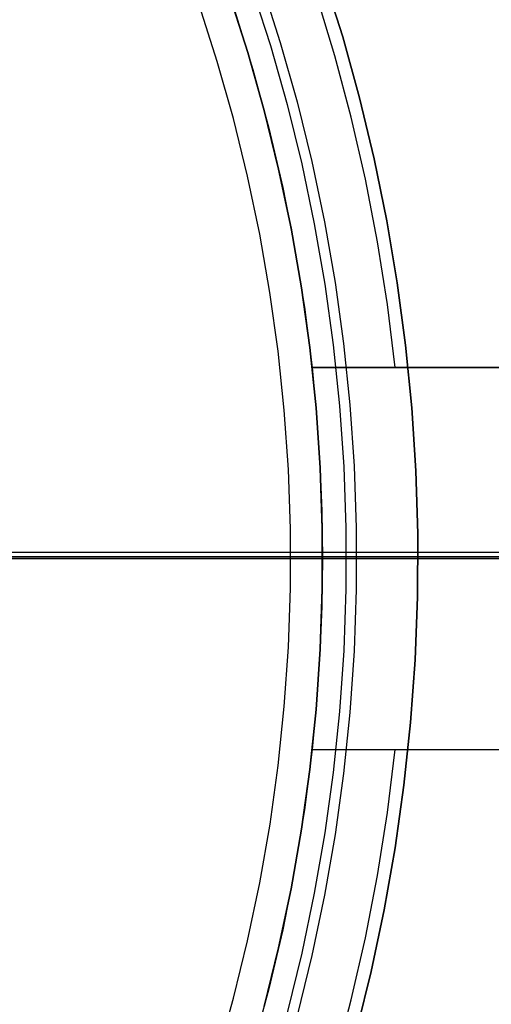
# Model space of a CAD drawing. Header units: millimetres. Extents: x 8926 to 10090, y -5004 to -3986.
# Tile 123 of 256: x 9518 to 9522, y -4357 to -4349. Entities that reach past the tile are written whole.
import ezdxf

# ---------------------------------------------------------------- set-up
doc = ezdxf.new("R2010")
doc.units = ezdxf.units.MM
for name, color, linetype in [('1', 7, 'Continuous'), ('COLOR EXT', 7, 'Continuous'), ('luz', 7, 'Continuous'), ('PLASTICO NEGRO', 7, 'Continuous')]:
    doc.layers.add(name, color=color, linetype=linetype)
doc.layers.add('BLANCO METALICO', color=7, linetype='Continuous', true_color=0xededed)

msp = doc.modelspace()

# ---------------------------------------------------------------- linework, layer by layer
at = {"layer": '1', "color": 250, "true_color": 0x111111}
for p, q in [((9520.0755, -4348.99, 105.1278), (9520.2234, -4349.4508, 105.1278)), ((9519.9982, -4349.0163, 39.3074), (9520.1453, -4349.4744, 39.3074)), ((9520.2234, -4349.4508, 105.1278), (9520.3554, -4349.9163, 105.1278)), ((9520.1453, -4349.4744, 39.3074), (9520.2765, -4349.9372, 39.3074)), ((9520.3554, -4349.9163, 105.1278), (9520.4712, -4350.3862, 105.1278)), ((9520.2765, -4349.9372, 39.3074), (9520.3916, -4350.4043, 39.3074)), ((9520.4712, -4350.3862, 105.1278), (9520.5707, -4350.8597, 105.1278)), ((9520.3916, -4350.4043, 39.3074), (9520.4906, -4350.8751, 39.3074)), ((9520.4906, -4350.8751, 39.3074), (9520.5732, -4351.349, 39.3074)), ((9520.5707, -4350.8597, 105.1278), (9520.6538, -4351.3364, 105.1278)), ((9520.5732, -4351.349, 39.3074), (9520.6394, -4351.8255, 39.3074)), ((9520.6538, -4351.3364, 105.1278), (9520.7204, -4351.8157, 105.1278)), ((9520.6394, -4351.8255, 39.3074), (9520.6892, -4352.304, 39.3074)), ((9520.7204, -4351.8157, 105.1278), (9520.7704, -4352.297, 105.1278)), ((9520.6892, -4352.304, 39.3074), (9520.7223, -4352.784, 39.3074)), ((9520.7704, -4352.297, 105.1278), (9520.8038, -4352.7797, 105.1278)), ((9520.7223, -4352.784, 39.3074), (9520.739, -4353.2648, 39.3074)), ((9520.8038, -4352.7797, 105.1278), (9520.8205, -4353.2634, 105.1278)), ((9520.739, -4353.2648, 39.3074), (9520.739, -4353.7458, 39.3074)), ((9520.8205, -4353.2634, 105.1278), (9520.8205, -4353.7473, 105.1278)), ((9520.8226, -4353.5053, 105.1278), (9514.205, -4353.5053, 105.1278)), ((9526.8074, -4353.5053, 107.4778), (9514.205, -4353.5053, 107.4778)), ((9520.741, -4353.5053, 39.3074), (9516.805, -4353.5053, 39.3074)), ((9525.7328, -4353.5053, 145.4778), (9518.1453, -4353.5053, 145.4778)), ((9520.741, -4353.5053, 39.3074), (9523.5444, -4353.5053, 39.9852)), ((9520.8226, -4353.5053, 105.1278), (9523.5112, -4353.5053, 104.4947)), ((9520.739, -4353.7458, 39.3074), (9520.7223, -4354.2266, 39.3074)), ((9520.8205, -4353.7473, 105.1278), (9520.8038, -4354.2309, 105.1278)), ((9520.7223, -4354.2266, 39.3074), (9520.6892, -4354.7066, 39.3074)), ((9520.8038, -4354.2309, 105.1278), (9520.7704, -4354.7136, 105.1278)), ((9520.6892, -4354.7066, 39.3074), (9520.6394, -4355.1851, 39.3074)), ((9520.7704, -4354.7136, 105.1278), (9520.7204, -4355.1949, 105.1278)), ((9520.6394, -4355.1851, 39.3074), (9520.5732, -4355.6616, 39.3074)), ((9520.7204, -4355.1949, 105.1278), (9520.6538, -4355.6742, 105.1278)), ((9520.5732, -4355.6616, 39.3074), (9520.4906, -4356.1355, 39.3074)), ((9520.6538, -4355.6742, 105.1278), (9520.5707, -4356.1509, 105.1278)), ((9520.4906, -4356.1355, 39.3074), (9520.3916, -4356.6063, 39.3074)), ((9520.5707, -4356.1509, 105.1278), (9520.4712, -4356.6245, 105.1278)), ((9520.3916, -4356.6063, 39.3074), (9520.2765, -4357.0734, 39.3074)), ((9520.4712, -4356.6245, 105.1278), (9520.3554, -4357.0943, 105.1278))]:
    msp.add_line(p, q, dxfattribs=at)
at = {"layer": 'BLANCO METALICO'}
for p, q in [((9519.8224, -4349.0761, 251.5104), (9519.9675, -4349.5281, 251.5104)), ((9519.9675, -4349.5281, 239.0104), (9519.8224, -4349.0761, 239.0104)), ((9520.6528, -4349.5547, 226.5104), (9520.5073, -4349.0765, 226.5104)), ((9519.8655, -4349.2049, 226.5104), (9520.0072, -4349.6619, 226.5104)), ((9519.9675, -4349.5281, 251.5104), (9520.097, -4349.9848, 251.5104)), ((9520.097, -4349.9848, 239.0104), (9519.9675, -4349.5281, 239.0104)), ((9520.7815, -4350.0376, 226.5104), (9520.6528, -4349.5547, 226.5104)), ((9520.0072, -4349.6619, 226.5104), (9520.1329, -4350.1235, 226.5104)), ((9520.097, -4349.9848, 251.5104), (9520.2105, -4350.4456, 251.5104)), ((9520.2105, -4350.4456, 239.0104), (9520.097, -4349.9848, 239.0104)), ((9520.8935, -4350.5248, 226.5104), (9520.7815, -4350.0376, 226.5104)), ((9520.1329, -4350.1235, 226.5104), (9520.2425, -4350.5892, 226.5104)), ((9520.2105, -4350.4456, 251.5104), (9520.3082, -4350.9102, 251.5104)), ((9520.3082, -4350.9102, 239.0104), (9520.2105, -4350.4456, 239.0104)), ((9520.9884, -4351.0155, 226.5104), (9520.8935, -4350.5248, 226.5104)), ((9520.2425, -4350.5892, 226.5104), (9520.3358, -4351.0585, 226.5104)), ((9520.3082, -4350.9102, 251.5104), (9520.3897, -4351.3778, 251.5104)), ((9520.3897, -4351.3778, 239.0104), (9520.3082, -4350.9102, 239.0104)), ((9520.3358, -4351.0585, 226.5104), (9520.4128, -4351.5307, 226.5104)), ((9521.0663, -4351.5092, 226.5104), (9520.9884, -4351.0155, 226.5104)), ((9520.3897, -4351.3778, 251.5104), (9520.455, -4351.8479, 251.5104)), ((9520.455, -4351.8479, 239.0104), (9520.3897, -4351.3778, 239.0104)), ((9520.4128, -4351.5307, 226.5104), (9520.4732, -4352.0053, 226.5104)), ((9521.127, -4352.0053, 226.5104), (9521.0663, -4351.5092, 226.5104)), ((9520.455, -4351.8479, 251.5104), (9520.5041, -4352.32, 251.5104)), ((9520.5041, -4352.32, 239.0104), (9520.455, -4351.8479, 239.0104)), ((9520.4732, -4352.0053, 226.5104), (9520.4732, -4352.0053, 227.4455)), ((9520.4732, -4352.0053, 226.5104), (9521.127, -4352.0053, 226.5104)), ((9520.4732, -4352.0053, 227.4455), (9520.5091, -4352.3787, 227.4738)), ((9521.1504, -4352.0053, 227.9973), (9520.4732, -4352.0053, 227.4455)), ((9521.127, -4352.0053, 226.5104), (9521.8347, -4352.0053, 227.0146)), ((9521.8081, -4352.0053, 228.5721), (9521.1504, -4352.0053, 227.9973)), ((9522.4457, -4352.0053, 229.1693), (9521.8081, -4352.0053, 228.5721)), ((9521.8347, -4352.0053, 227.0146), (9522.5248, -4352.0053, 227.5428)), ((9520.5041, -4352.32, 251.5104), (9520.5369, -4352.7936, 251.5104)), ((9520.5369, -4352.7936, 239.0104), (9520.5041, -4352.32, 239.0104)), ((9520.5091, -4352.3787, 227.4738), (9520.5347, -4352.7535, 227.494)), ((9520.5347, -4352.7535, 227.494), (9520.5501, -4353.1292, 227.5062)), ((9520.5369, -4352.7936, 251.5104), (9520.5532, -4353.268, 251.5104)), ((9520.5532, -4353.268, 239.0104), (9520.5369, -4352.7936, 239.0104)), ((9520.5501, -4353.1292, 227.5062), (9520.5553, -4353.5053, 227.5103)), ((9520.5532, -4353.268, 251.5104), (9520.5532, -4353.7426, 251.5104)), ((9520.5532, -4353.7426, 239.0104), (9520.5532, -4353.268, 239.0104)), ((9520.5553, -4353.5053, 227.5103), (9520.5501, -4353.8814, 227.5062)), ((9520.5553, -4353.5053, 251.5104), (9522.5553, -4353.5053, 251.5104)), ((9520.5553, -4353.5053, 227.5139), (9520.5553, -4353.5053, 251.5104)), ((9520.5561, -4353.5053, 227.5109), (9521.2284, -4353.5053, 228.0634)), ((9521.2284, -4353.5053, 228.0634), (9521.8813, -4353.5053, 228.6386)), ((9521.8813, -4353.5053, 228.6386), (9522.5141, -4353.5053, 229.2359)), ((9520.5532, -4353.7426, 251.5104), (9520.5369, -4354.217, 251.5104)), ((9520.5369, -4354.217, 239.0104), (9520.5532, -4353.7426, 239.0104)), ((9520.5501, -4353.8814, 227.5062), (9520.5347, -4354.2571, 227.494)), ((9520.5369, -4354.217, 251.5104), (9520.5041, -4354.6906, 251.5104)), ((9520.5041, -4354.6906, 239.0104), (9520.5369, -4354.217, 239.0104)), ((9520.5347, -4354.2571, 227.494), (9520.5091, -4354.6319, 227.4738)), ((9520.5091, -4354.6319, 227.4738), (9520.4732, -4355.0053, 227.4455)), ((9520.5041, -4354.6906, 251.5104), (9520.455, -4355.1627, 251.5104)), ((9520.455, -4355.1627, 239.0104), (9520.5041, -4354.6906, 239.0104)), ((9520.4732, -4355.0053, 226.5104), (9520.4128, -4355.4799, 226.5104)), ((9520.4732, -4355.0053, 227.4455), (9520.4732, -4355.0053, 226.5104)), ((9520.4732, -4355.0053, 227.4455), (9521.1504, -4355.0053, 227.9973)), ((9520.4732, -4355.0053, 226.5104), (9521.127, -4355.0053, 226.5104)), ((9521.0663, -4355.5014, 226.5104), (9521.127, -4355.0053, 226.5104)), ((9521.127, -4355.0053, 226.5104), (9521.8347, -4355.0053, 227.0146)), ((9521.1504, -4355.0053, 227.9973), (9521.8081, -4355.0053, 228.5721)), ((9521.8081, -4355.0053, 228.5721), (9522.4457, -4355.0053, 229.1693)), ((9521.8347, -4355.0053, 227.0146), (9522.5248, -4355.0053, 227.5428)), ((9520.455, -4355.1627, 251.5104), (9520.3897, -4355.6328, 251.5104)), ((9520.3897, -4355.6328, 239.0104), (9520.455, -4355.1627, 239.0104)), ((9520.4128, -4355.4799, 226.5104), (9520.3358, -4355.9521, 226.5104)), ((9520.9884, -4355.9951, 226.5104), (9521.0663, -4355.5014, 226.5104)), ((9520.3897, -4355.6328, 251.5104), (9520.3082, -4356.1004, 251.5104)), ((9520.3082, -4356.1004, 239.0104), (9520.3897, -4355.6328, 239.0104)), ((9520.3358, -4355.9521, 226.5104), (9520.2425, -4356.4214, 226.5104)), ((9520.8935, -4356.4859, 226.5104), (9520.9884, -4355.9951, 226.5104)), ((9520.3082, -4356.1004, 251.5104), (9520.2105, -4356.565, 251.5104)), ((9520.2105, -4356.565, 239.0104), (9520.3082, -4356.1004, 239.0104)), ((9520.2425, -4356.4214, 226.5104), (9520.1329, -4356.8871, 226.5104)), ((9520.7815, -4356.973, 226.5104), (9520.8935, -4356.4859, 226.5104)), ((9520.2105, -4356.565, 251.5104), (9520.097, -4357.0258, 251.5104)), ((9520.097, -4357.0258, 239.0104), (9520.2105, -4356.565, 239.0104)), ((9520.1329, -4356.8871, 226.5104), (9520.0072, -4357.3487, 226.5104)), ((9520.6528, -4357.4559, 226.5104), (9520.7815, -4356.973, 226.5104))]:
    msp.add_line(p, q, dxfattribs=at)
at = {"layer": 'BLANCO METALICO', "color": 3, "true_color": 0x00ff00}
for p, q in [((9519.7276, -4349.5992, 218.114), (9519.585, -4349.1555, 218.114)), ((9519.8547, -4350.0476, 218.114), (9519.7276, -4349.5992, 218.114)), ((9519.9663, -4350.5, 218.114), (9519.8547, -4350.0476, 218.114)), ((9520.0622, -4350.9561, 218.114), (9519.9663, -4350.5, 218.114)), ((9520.1422, -4351.4152, 218.114), (9520.0622, -4350.9561, 218.114)), ((9520.2064, -4351.8768, 218.114), (9520.1422, -4351.4152, 218.114)), ((9520.2547, -4352.3403, 218.114), (9520.2064, -4351.8768, 218.114)), ((9520.2869, -4352.8053, 218.114), (9520.2547, -4352.3403, 218.114)), ((9520.303, -4353.271, 218.114), (9520.2869, -4352.8053, 218.114)), ((9520.303, -4353.7371, 218.114), (9520.303, -4353.271, 218.114)), ((9532.305, -4353.5053, 218.114), (9520.305, -4353.5053, 218.114)), ((9520.287, -4354.2028, 218.114), (9520.303, -4353.7371, 218.114)), ((9520.2549, -4354.6677, 218.114), (9520.287, -4354.2028, 218.114)), ((9520.2067, -4355.1313, 218.114), (9520.2549, -4354.6677, 218.114)), ((9520.1426, -4355.5929, 218.114), (9520.2067, -4355.1313, 218.114)), ((9520.0626, -4356.052, 218.114), (9520.1426, -4355.5929, 218.114)), ((9519.9668, -4356.5081, 218.114), (9520.0626, -4356.052, 218.114)), ((9519.8553, -4356.9606, 218.114), (9519.9668, -4356.5081, 218.114)), ((9519.7283, -4357.409, 218.114), (9519.8553, -4356.9606, 218.114))]:
    msp.add_line(p, q, dxfattribs=at)
at = {"layer": 'COLOR EXT', "color": 30, "true_color": 0xff8d00}
for p, q in [((9528.5553, -4353.4583, 19.7621), (9509.7053, -4353.4583, 19.7621)), ((9539.7988, -4353.492, 16.2621), (9481.8053, -4353.492, 16.2621))]:
    msp.add_line(p, q, dxfattribs=at)
at = {"layer": 'luz', "color": 7, "true_color": 0xffffff}
for p, q in [((9513.3527, -4353.5053, -13.351), (9519.8923, -4353.5053, -13.6902)), ((9522.3342, -4353.5053, -18.8099), (9517.1655, -4353.5053, -18.4404)), ((9519.8923, -4353.5053, -13.6902), (9526.4164, -4353.5053, -14.2551))]:
    msp.add_line(p, q, dxfattribs=at)
at = {"layer": 'PLASTICO NEGRO', "color": 254, "true_color": 0xcad1ee}
for p, q in [((9520.566, -4348.9344, 29.5621), (9520.714, -4349.4068, 29.5621)), ((9520.566, -4348.9344, 31.0621), (9520.714, -4349.4068, 31.0621)), ((9520.714, -4349.4068, 30.3121), (9520.566, -4348.9344, 30.3121)), ((9520.714, -4349.4068, 29.5621), (9520.8458, -4349.884, 29.5621)), ((9520.714, -4349.4068, 31.0621), (9520.8458, -4349.884, 31.0621)), ((9520.8458, -4349.884, 30.3121), (9520.714, -4349.4068, 30.3121)), ((9520.8458, -4349.884, 29.5621), (9520.9613, -4350.3654, 29.5621)), ((9520.8458, -4349.884, 31.0621), (9520.9613, -4350.3654, 31.0621)), ((9520.9613, -4350.3654, 30.3121), (9520.8458, -4349.884, 30.3121)), ((9520.9613, -4350.3654, 29.5621), (9521.0602, -4350.8505, 29.5621)), ((9520.9613, -4350.3654, 31.0621), (9521.0602, -4350.8505, 31.0621)), ((9521.0602, -4350.8505, 30.3121), (9520.9613, -4350.3654, 30.3121)), ((9521.0602, -4350.8505, 29.5621), (9521.1425, -4351.3387, 29.5621)), ((9521.0602, -4350.8505, 31.0621), (9521.1425, -4351.3387, 31.0621)), ((9521.1425, -4351.3387, 30.3121), (9521.0602, -4350.8505, 30.3121)), ((9521.1425, -4351.3387, 29.5621), (9521.2081, -4351.8294, 29.5621)), ((9521.1425, -4351.3387, 31.0621), (9521.2081, -4351.8294, 31.0621)), ((9521.2081, -4351.8294, 30.3121), (9521.1425, -4351.3387, 30.3121)), ((9521.2081, -4351.8294, 29.5621), (9521.2569, -4352.322, 29.5621)), ((9521.2081, -4351.8294, 31.0621), (9521.2569, -4352.322, 31.0621)), ((9521.2569, -4352.322, 30.3121), (9521.2081, -4351.8294, 30.3121)), ((9521.2569, -4352.322, 29.5621), (9521.2889, -4352.8161, 29.5621)), ((9521.2569, -4352.322, 31.0621), (9521.2889, -4352.8161, 31.0621)), ((9521.2889, -4352.8161, 30.3121), (9521.2569, -4352.322, 30.3121)), ((9521.2889, -4352.8161, 29.5621), (9521.304, -4353.3109, 29.5621)), ((9521.2889, -4352.8161, 31.0621), (9521.304, -4353.3109, 31.0621)), ((9521.304, -4353.3109, 30.3121), (9521.2889, -4352.8161, 30.3121)), ((9521.304, -4353.3109, 29.5621), (9521.3022, -4353.806, 29.5621)), ((9521.304, -4353.3109, 31.0621), (9521.3022, -4353.806, 31.0621)), ((9521.3022, -4353.806, 30.3121), (9521.304, -4353.3109, 30.3121)), ((9521.3022, -4353.806, 29.5621), (9521.2835, -4354.3007, 29.5621)), ((9521.3022, -4353.806, 31.0621), (9521.2835, -4354.3007, 31.0621)), ((9521.2835, -4354.3007, 30.3121), (9521.3022, -4353.806, 30.3121)), ((9521.2835, -4354.3007, 29.5621), (9521.2479, -4354.7945, 29.5621)), ((9521.2835, -4354.3007, 31.0621), (9521.2479, -4354.7945, 31.0621)), ((9521.2479, -4354.7945, 30.3121), (9521.2835, -4354.3007, 30.3121)), ((9521.2479, -4354.7945, 29.5621), (9521.1954, -4355.2867, 29.5621)), ((9521.2479, -4354.7945, 31.0621), (9521.1954, -4355.2867, 31.0621)), ((9521.1954, -4355.2867, 30.3121), (9521.2479, -4354.7945, 30.3121)), ((9521.1954, -4355.2867, 29.5621), (9521.1262, -4355.777, 29.5621)), ((9521.1954, -4355.2867, 31.0621), (9521.1262, -4355.777, 31.0621)), ((9521.1262, -4355.777, 30.3121), (9521.1954, -4355.2867, 30.3121)), ((9521.1262, -4355.777, 29.5621), (9521.0403, -4356.2645, 29.5621)), ((9521.1262, -4355.777, 31.0621), (9521.0403, -4356.2645, 31.0621)), ((9521.0403, -4356.2645, 30.3121), (9521.1262, -4355.777, 30.3121)), ((9521.0403, -4356.2645, 29.5621), (9520.9379, -4356.7488, 29.5621)), ((9521.0403, -4356.2645, 31.0621), (9520.9379, -4356.7488, 31.0621)), ((9520.9379, -4356.7488, 30.3121), (9521.0403, -4356.2645, 30.3121)), ((9520.9379, -4356.7488, 29.5621), (9520.8189, -4357.2294, 29.5621)), ((9520.9379, -4356.7488, 31.0621), (9520.8189, -4357.2294, 31.0621)), ((9520.8189, -4357.2294, 30.3121), (9520.9379, -4356.7488, 30.3121))]:
    msp.add_line(p, q, dxfattribs=at)

doc.saveas('drawing.dxf')
